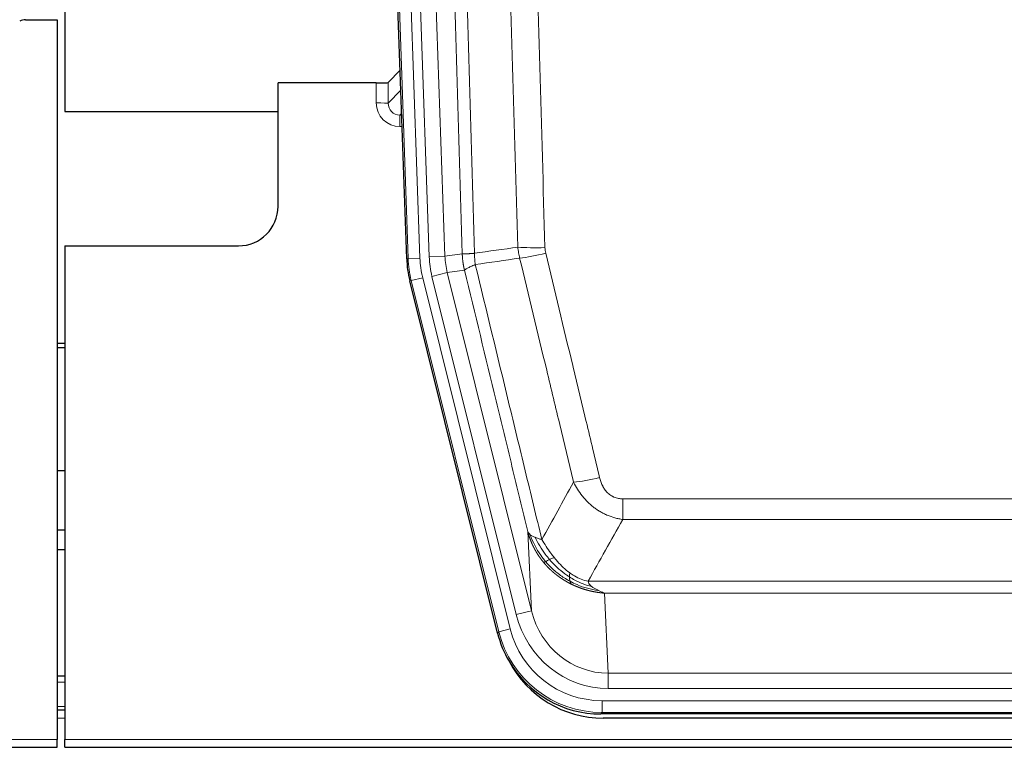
# Model space of a CAD drawing. Header units: inches. Extents: x 0 to 29700, y -16 to 21000.
# Tile 26 of 256: x 5307 to 5556, y 8985 to 9169. Entities that reach past the tile are written whole.
import ezdxf

# ---------------------------------------------------------------- set-up
doc = ezdxf.new("R2010")
doc.units = ezdxf.units.IN
doc.layers.add('1', color=7, linetype='Continuous', true_color=0xffffff)
doc.layers.add('254', color=7, linetype='Continuous', true_color=0xffffff)

msp = doc.modelspace()

# ---------------------------------------------------------------- linework, layer by layer
at = {"layer": '1', "color": 2, "linetype": 'Continuous', "lineweight": 25}
for p, q in [((5318.25, 9569.073), (5318.25, 9145.562)), ((5404.846, 9108.297), (5391.728, 9483.943)), ((5308.293, 9168.813), (5316.25, 9168.813)), ((5316.25, 9168.813), (5316.25, 8986.533)), ((5403.179, 9156.034), (5400.152, 9152.899)), ((5397.153, 9152.798), (5372.25, 9152.798)), ((5372.25, 9121.562), (5372.25, 9152.798)), ((5318.25, 9145.562), (5372.25, 9145.562)), ((5318.25, 9111.562), (5362.25, 9111.562)), ((5318.25, 9111.562), (5318.25, 8986.533)), ((5427.885, 9013.458), (5405.631, 9102.715)), ((5318.25, 9086.83), (5316.25, 9086.83)), ((5316.25, 9085.83), (5318.25, 9085.83)), ((5318.24, 9039.562), (5316.203, 9039.562)), ((5318.243, 9002.563), (5316.258, 9002.563)), ((5318.243, 8993.963), (5316.258, 8993.963)), ((5670.454, 8993.018), (5454.047, 8993.018)), ((5669.862, 8991.975), (5454.639, 8991.975)), ((5316.25, 8984.585), (5316.25, 8986.533)), ((5318.25, 8984.585), (5318.25, 8986.533)), ((4828.25, 8984.585), (5316.25, 8984.585)), ((5318.25, 8984.585), (5806.25, 8984.585))]:
    msp.add_line(p, q, dxfattribs=at)
at = {"layer": '1', "color": 110, "linetype": 'Continuous', "lineweight": 13}
for p, q in [((5405.22, 9108.35), (5392.109, 9483.793)), ((5395.103, 9483.897), (5408.214, 9108.454)), ((5397.495, 9482.955), (5410.561, 9108.784)), ((5401.487, 9483.095), (5414.553, 9108.924)), ((5397.143, 9147.75), (5397.153, 9152.798)), ((5400.152, 9152.899), (5400.141, 9147.668)), ((5400.141, 9147.668), (5403.355, 9150.997)), ((5403.561, 9145.103), (5403.134, 9144.661)), ((5403.134, 9144.661), (5403.134, 9141.741)), ((5403.134, 9144.661), (5403.577, 9144.661)), ((5403.134, 9141.741), (5403.678, 9141.741)), ((5408.214, 9108.454), (5405.22, 9108.35)), ((5410.561, 9108.784), (5414.553, 9108.924)), ((5414.553, 9108.924), (5418.93, 9109.539)), ((5404.846, 9108.297), (5405.22, 9108.35)), ((5408.911, 9103.493), (5406.004, 9102.768)), ((5408.911, 9103.493), (5431.085, 9014.558)), ((5411.258, 9103.822), (5415.134, 9104.789)), ((5432.61, 9018.185), (5411.258, 9103.822)), ((5419.486, 9105.4), (5415.134, 9104.789)), ((5415.134, 9104.789), (5436.486, 9019.151)), ((5406.004, 9102.768), (5405.631, 9102.715)), ((5428.178, 9013.833), (5406.004, 9102.768)), ((5459.579, 9042.264), (5459.579, 9047.505)), ((5459.579, 9047.505), (5664.922, 9047.505)), ((5664.922, 9042.264), (5459.579, 9042.264)), ((5436.486, 9019.151), (5435.529, 9039.206)), ((5450.848, 9026.645), (5673.653, 9026.645)), ((5454.961, 9023.616), (5455.929, 9003.336)), ((5669.54, 9023.616), (5454.961, 9023.616)), ((5432.61, 9018.185), (5436.486, 9019.151)), ((5427.885, 9013.458), (5428.178, 9013.833)), ((5431.085, 9014.558), (5428.178, 9013.833)), ((5455.929, 8999.473), (5455.929, 9003.336)), ((5455.929, 9003.336), (5668.572, 9003.336)), ((5318.243, 9001.108), (5316.258, 9001.108)), ((5668.572, 8999.473), (5455.929, 8999.473)), ((5454.34, 8993.393), (5454.34, 8996.389)), ((5454.34, 8996.389), (5670.161, 8996.389)), ((5318.243, 8994.933), (5316.258, 8994.933)), ((5318.243, 8991.963), (5316.258, 8991.963)), ((5454.34, 8993.393), (5454.047, 8993.018)), ((5670.161, 8993.393), (5454.34, 8993.393)), ((4828.25, 8986.533), (5316.25, 8986.533)), ((5318.25, 8986.533), (5806.25, 8986.533))]:
    msp.add_line(p, q, dxfattribs=at)
at = {"layer": '1', "color": 2, "linetype": 'Continuous', "lineweight": 25}
msp.add_arc((5362.25, 9121.562), 10, 270, 0, dxfattribs=at)
for centre, major_axis, ratio, start_param, end_param in [((5308.296, 9165.808), (0.923, -2.86), 0.9982885, 2.8298327, 3.3530369), ((5397.154, 9152.903), (-3, 0), 0.0349646, 1.5706703, 3.1078402), ((5431.867, 9109.249, 0), (26.774, 3.763), 0.9986144, 3.0370169, 3.2461684), ((5454.105, 9020.055, 0), (16.66, 21.323), 0.9977958, 2.4794378, 2.7643876), ((5454.665, 9018.992), (16.639, 21.297), 0.9990195, 2.7203481, 3.8043419), ((5454.105, 9020.055, 0), (16.66, 21.323), 0.9977958, 2.7643876, 3.8037475)]:
    msp.add_ellipse(centre, major_axis=major_axis, ratio=ratio, start_param=start_param, end_param=end_param, dxfattribs=at)
at = {"layer": '1', "color": 110, "linetype": 'Continuous', "lineweight": 13}
for centre, major_axis, ratio, start_param, end_param in [((5403.146, 9147.75), (-3.237, -5.067), 0.9977321, 5.2798208, 6.8506171), ((5397.143, 9147.672), (-3, 0.006), 0.0261769, 3.175273, 4.7124429), ((5403.146, 9147.672), (-1.726, -2.474), 0.9943829, 5.3201387, 6.890935), ((5439.884, 9112.243), (-9.996, -0.288), 0.1133347, 0.8101184, 1.5675278), ((5432.232, 9109.3, 0), (23.799, 3.345), 0.9986144, 3.0370169, 3.2461684), ((5434.579, 9109.63), (-23.799, -3.345), 0.9986144, 6.1786096, 6.387761), ((5434.579, 9109.63), (-19.844, -2.789), 0.9980617, 6.1786096, 6.387761), ((5440.071, 9110.837), (-9.719, -2.353), 0.1107863, 0.7983441, 1.5439815), ((5432.232, 9109.3), (-26.766, -3.762), 0.9989218, 6.1786096, 6.387761), ((5453.732, 9054.263), (-9.722, -2.342), 0.1329353, 0.7958322, 1.5387903), ((5455.849, 9024.319), (1.001, -20.961), 0.9530564, 4.9157844, 6.2370968), ((5455.849, 9024.319, 0), (1.185, -24.82), 0.9658521, 4.9157844, 6.2370968), ((5454.392, 9020.422), (-16.651, -21.313), 0.9982842, 5.6210305, 6.9453401), ((5454.392, 9020.422, 0), (14.809, 18.954), 0.9977958, 2.4794378, 3.8037475)]:
    msp.add_ellipse(centre, major_axis=major_axis, ratio=ratio, start_param=start_param, end_param=end_param, dxfattribs=at)
for points, knots in [([(5418.93, 9109.539), (5418.485, 9124.949), (5417.579, 9155.794), (5416.172, 9202.136), (5415.202, 9233.079), (5414.648, 9250.499), (5414.586, 9252.434), (5414.462, 9256.306), (5414.276, 9262.114), (5413.839, 9275.667), (5413.461, 9287.289), (5413.143, 9296.975), (5413.079, 9298.912), (5412.951, 9302.787), (5412.76, 9308.599), (5412.309, 9322.161), (5411.919, 9333.786), (5411.133, 9357.034), (5410.07, 9388.033), (5408.429, 9434.53), (5407.304, 9465.528), (5406.735, 9481.027)], [0, 0, 0, 0, 0.125, 0.25, 0.375, 0.375, 0.390625, 0.390625, 0.40625, 0.4375, 0.5, 0.5, 0.515625, 0.515625, 0.53125, 0.5625, 0.625, 0.625, 0.75, 0.875, 1, 1, 1, 1]), ([(5409.79, 9482.503), (5410.361, 9466.948), (5411.489, 9435.839), (5413.134, 9389.174), (5414.201, 9358.064), (5414.989, 9334.731), (5415.38, 9323.065), (5415.832, 9309.454), (5416.024, 9303.621), (5416.152, 9299.732), (5416.216, 9297.787), (5416.535, 9288.066), (5416.915, 9276.403), (5417.352, 9262.8), (5417.539, 9256.971), (5417.663, 9253.085), (5417.725, 9251.143), (5418.281, 9233.66), (5419.254, 9202.604), (5420.665, 9156.093), (5421.573, 9125.136), (5422.019, 9109.669)], [0, 0, 0, 0, 0.125, 0.25, 0.375, 0.375, 0.4375, 0.46875, 0.484375, 0.484375, 0.5, 0.5, 0.5625, 0.59375, 0.609375, 0.609375, 0.625, 0.625, 0.75, 0.875, 1, 1, 1, 1]), ([(5433.016, 9111.224), (5432.578, 9126.443), (5431.686, 9156.905), (5430.764, 9187.415), (5430.061, 9210.315), (5429.825, 9217.951), (5429.349, 9233.229), (5429.108, 9240.872), (5428.382, 9263.807), (5427.89, 9279.104), (5427.266, 9298.234), (5427.141, 9302.06), (5426.889, 9309.712), (5426.51, 9321.19), (5426.127, 9332.668), (5425.355, 9355.625), (5424.312, 9386.234), (5422.702, 9432.148), (5421.6, 9462.759), (5421.042, 9478.064)], [0, 0, 0, 0, 0.125, 0.25, 0.25, 0.3125, 0.3125, 0.375, 0.375, 0.5, 0.5, 0.53125, 0.53125, 0.5625, 0.625, 0.625, 0.75, 0.875, 1, 1, 1, 1]), ([(5427.925, 9478.407), (5428.483, 9463.083), (5429.583, 9432.434), (5431.191, 9386.462), (5432.233, 9355.815), (5433.004, 9332.83), (5433.386, 9321.338), (5433.765, 9309.846), (5434.016, 9302.184), (5434.141, 9298.353), (5434.765, 9279.2), (5435.256, 9263.883), (5435.981, 9240.919), (5436.221, 9233.267), (5436.697, 9217.97), (5436.933, 9210.324), (5437.635, 9187.395), (5438.556, 9156.848), (5439.446, 9126.347), (5439.884, 9111.109)], [0, 0, 0, 0, 0.125, 0.25, 0.375, 0.375, 0.4375, 0.46875, 0.46875, 0.5, 0.5, 0.625, 0.625, 0.6875, 0.6875, 0.75, 0.75, 0.875, 1, 1, 1, 1]), ([(5440.071, 9109.698), (5440.015, 9109.93), (5439.972, 9110.164), (5439.909, 9110.634), (5439.89, 9110.871), (5439.884, 9111.109)], [0, 0, 0, 0, 0.5, 0.5, 1, 1, 1, 1]), ([(5418.93, 9109.539), (5418.931, 9109.539), (5418.932, 9109.538), (5418.936, 9109.538), (5418.939, 9109.538), (5418.942, 9109.537), (5418.946, 9109.537), (5418.95, 9109.537), (5418.955, 9109.537), (5418.959, 9109.536), (5418.964, 9109.536), (5418.969, 9109.536), (5418.974, 9109.536), (5418.98, 9109.535), (5418.986, 9109.535), (5418.992, 9109.535), (5418.998, 9109.535), (5419.005, 9109.534), (5419.012, 9109.534), (5419.019, 9109.534), (5419.026, 9109.534), (5419.034, 9109.534), (5419.042, 9109.533), (5419.05, 9109.533), (5419.058, 9109.533), (5419.067, 9109.533), (5419.076, 9109.533), (5419.085, 9109.533), (5419.094, 9109.532), (5419.104, 9109.532), (5419.114, 9109.532), (5419.124, 9109.532), (5419.134, 9109.532), (5419.145, 9109.532), (5419.156, 9109.532), (5419.167, 9109.532), (5419.178, 9109.532), (5419.19, 9109.532), (5419.202, 9109.532), (5419.214, 9109.532), (5419.226, 9109.532), (5419.239, 9109.532), (5419.252, 9109.532), (5419.265, 9109.532), (5419.278, 9109.532), (5419.292, 9109.532), (5419.306, 9109.532), (5419.32, 9109.532), (5419.334, 9109.532), (5419.349, 9109.532), (5419.363, 9109.532), (5419.378, 9109.532), (5419.394, 9109.532), (5419.409, 9109.533), (5419.425, 9109.533), (5419.441, 9109.533), (5419.457, 9109.533), (5419.474, 9109.533), (5419.491, 9109.533), (5419.508, 9109.534), (5419.525, 9109.534), (5419.542, 9109.534), (5419.56, 9109.534), (5419.578, 9109.535), (5419.596, 9109.535), (5419.615, 9109.535), (5419.633, 9109.536), (5419.652, 9109.536), (5419.671, 9109.536), (5419.691, 9109.537), (5419.71, 9109.537), (5419.73, 9109.537), (5419.75, 9109.538), (5419.771, 9109.538), (5419.791, 9109.539), (5419.812, 9109.539), (5419.839, 9109.54), (5419.873, 9109.54), (5419.914, 9109.541), (5419.955, 9109.543), (5419.998, 9109.544), (5420.041, 9109.545), (5420.085, 9109.547), (5420.13, 9109.548), (5420.175, 9109.55), (5420.222, 9109.552), (5420.269, 9109.554), (5420.317, 9109.556), (5420.365, 9109.558), (5420.415, 9109.56), (5420.465, 9109.563), (5420.516, 9109.565), (5420.568, 9109.568), (5420.62, 9109.571), (5420.673, 9109.573), (5420.727, 9109.576), (5420.782, 9109.58), (5420.837, 9109.583), (5420.893, 9109.586), (5420.95, 9109.59), (5421.008, 9109.593), (5421.066, 9109.597), (5421.125, 9109.601), (5421.184, 9109.605), (5421.244, 9109.609), (5421.305, 9109.614), (5421.367, 9109.618), (5421.429, 9109.622), (5421.492, 9109.627), (5421.556, 9109.632), (5421.62, 9109.637), (5421.685, 9109.642), (5421.751, 9109.647), (5421.817, 9109.652), (5421.884, 9109.658), (5421.951, 9109.663), (5421.996, 9109.667), (5422.019, 9109.669)], [0, 0, 0, 0, 0.0066687, 0.0133374, 0.0200061, 0.0266746, 0.0333432, 0.0400116, 0.0466801, 0.0533484, 0.0600168, 0.066685, 0.0733532, 0.0800214, 0.0866895, 0.0933575, 0.1000255, 0.1066935, 0.1133614, 0.1200292, 0.126697, 0.1333647, 0.1400324, 0.1467001, 0.1533676, 0.1600352, 0.1667026, 0.1733701, 0.1800374, 0.1867047, 0.193372, 0.2000392, 0.2067064, 0.2133735, 0.2200405, 0.2267075, 0.2333745, 0.2400414, 0.2467082, 0.253375, 0.2600418, 0.2667085, 0.2733751, 0.2800417, 0.2867082, 0.2933747, 0.3000412, 0.3067075, 0.3133739, 0.3200401, 0.3267064, 0.3333725, 0.3400387, 0.3467047, 0.3533708, 0.3600367, 0.3667026, 0.3733685, 0.3800343, 0.3867001, 0.3933658, 0.4000315, 0.4066971, 0.4133626, 0.4200281, 0.4266936, 0.433359, 0.4400243, 0.4466896, 0.4533549, 0.4600201, 0.4666852, 0.4733503, 0.4800154, 0.4866804, 0.4933453, 0.5000102, 0.5125098, 0.5250093, 0.5375088, 0.5500082, 0.5625077, 0.5750071, 0.5875066, 0.600006, 0.6125054, 0.6250049, 0.6375043, 0.6500037, 0.6625032, 0.6750026, 0.6875021, 0.7000016, 0.7125011, 0.7250006, 0.7375001, 0.7499997, 0.7624993, 0.7749989, 0.7874985, 0.7999982, 0.812498, 0.8249977, 0.8374975, 0.8499974, 0.8624973, 0.8749972, 0.8874972, 0.8999973, 0.9124974, 0.9249976, 0.9374978, 0.9499981, 0.9624985, 0.9749989, 0.9874994, 1, 1, 1, 1]), ([(5419.486, 9105.4), (5419.481, 9105.421), (5419.471, 9105.464), (5419.456, 9105.528), (5419.44, 9105.593), (5419.425, 9105.66), (5419.41, 9105.727), (5419.395, 9105.797), (5419.379, 9105.867), (5419.364, 9105.939), (5419.348, 9106.012), (5419.333, 9106.086), (5419.318, 9106.162), (5419.302, 9106.239), (5419.287, 9106.317), (5419.272, 9106.397), (5419.257, 9106.477), (5419.242, 9106.559), (5419.227, 9106.643), (5419.212, 9106.728), (5419.197, 9106.814), (5419.183, 9106.901), (5419.169, 9106.99), (5419.155, 9107.08), (5419.141, 9107.171), (5419.127, 9107.263), (5419.114, 9107.357), (5419.093, 9107.508), (5419.067, 9107.71), (5419.039, 9107.957), (5419.015, 9108.186), (5418.996, 9108.398), (5418.98, 9108.591), (5418.967, 9108.767), (5418.957, 9108.924), (5418.949, 9109.063), (5418.943, 9109.185), (5418.939, 9109.288), (5418.935, 9109.373), (5418.933, 9109.44), (5418.931, 9109.489), (5418.93, 9109.52), (5418.93, 9109.534), (5418.93, 9109.539)], [0, 0, 0, 0, 0.0155037, 0.0313049, 0.0474035, 0.0637997, 0.0804935, 0.097485, 0.1147743, 0.1323613, 0.1502462, 0.1684289, 0.1869096, 0.2056883, 0.224765, 0.2441397, 0.2638126, 0.2837835, 0.3040527, 0.32462, 0.3454856, 0.3666494, 0.3881116, 0.409872, 0.4319308, 0.454288, 0.4769435, 0.4998975, 0.5635611, 0.6228928, 0.6778927, 0.7285606, 0.7748966, 0.8169007, 0.8545729, 0.8879131, 0.9169214, 0.9415977, 0.9619421, 0.9779545, 0.989635, 0.9969835, 1, 1, 1, 1]), ([(5422.231, 9106.835), (5422.156, 9107.301), (5422.114, 9107.771), (5422.056, 9108.716), (5422.04, 9109.191), (5422.019, 9109.669)], [0, 0, 0, 0, 0.5, 0.5, 1, 1, 1, 1]), ([(5447.152, 9051.701), (5446.017, 9056.422), (5444.88, 9061.145), (5442.605, 9070.593), (5441.466, 9075.318), (5438.047, 9089.499), (5435.763, 9098.959), (5433.475, 9108.424)], [0, 0, 0, 0, 0.25, 0.25, 0.5, 0.5, 1, 1, 1, 1]), ([(5440.071, 9109.698), (5442.356, 9100.22), (5444.638, 9090.747), (5448.053, 9076.546), (5449.19, 9071.814), (5451.463, 9062.353), (5452.598, 9057.624), (5453.732, 9052.896)], [0, 0, 0, 0, 0.5, 0.5, 0.75, 0.75, 1, 1, 1, 1]), ([(5419.486, 9105.4), (5419.507, 9105.451), (5419.585, 9105.518), (5419.849, 9105.684), (5420.034, 9105.785), (5420.506, 9106.022), (5420.791, 9106.158), (5421.45, 9106.469), (5421.822, 9106.642), (5422.231, 9106.835)], [0, 0, 0, 0, 0.25, 0.25, 0.5, 0.5, 0.75, 0.75, 1, 1, 1, 1]), ([(5422.231, 9106.835), (5425.053, 9095.21), (5427.869, 9083.594), (5432.083, 9066.183), (5433.485, 9060.381), (5436.288, 9048.783), (5437.687, 9042.986), (5439.085, 9037.192)], [0, 0, 0, 0, 0.5, 0.5, 0.75, 0.75, 1, 1, 1, 1]), ([(5435.529, 9039.206), (5434.198, 9044.714), (5432.865, 9050.224), (5430.198, 9061.248), (5428.862, 9066.763), (5424.852, 9083.312), (5422.172, 9094.352), (5419.486, 9105.4)], [0, 0, 0, 0, 0.25, 0.25, 0.5, 0.5, 1, 1, 1, 1]), ([(5459.579, 9042.264), (5459.244, 9042.313), (5458.911, 9042.372), (5458.248, 9042.511), (5457.92, 9042.591), (5456.944, 9042.861), (5456.306, 9043.083), (5455.604, 9043.38), (5455.526, 9043.414), (5455.37, 9043.482), (5455.293, 9043.517), (5455.061, 9043.624), (5454.908, 9043.698), (5454.454, 9043.926), (5453.859, 9044.25), (5453.286, 9044.611), (5452.865, 9044.897), (5452.656, 9045.043), (5452.451, 9045.194), (5452.315, 9045.297), (5452.247, 9045.348), (5451.641, 9045.818), (5451.133, 9046.266), (5450.414, 9046.983), (5450.182, 9047.229), (5449.843, 9047.609), (5449.732, 9047.737), (5449.514, 9047.998), (5449.406, 9048.13), (5448.879, 9048.797), (5448.491, 9049.352), (5447.776, 9050.498), (5447.45, 9051.091), (5447.152, 9051.701)], [0, 0, 0, 0, 0.0625, 0.0625, 0.125, 0.125, 0.25, 0.25, 0.265625, 0.265625, 0.28125, 0.28125, 0.3125, 0.3125, 0.375, 0.4375, 0.4375, 0.46875, 0.484375, 0.484375, 0.5, 0.5, 0.625, 0.625, 0.6875, 0.6875, 0.71875, 0.71875, 0.75, 0.75, 0.875, 0.875, 1, 1, 1, 1]), ([(5459.579, 9047.505), (5459.397, 9047.505), (5459.214, 9047.513), (5458.85, 9047.545), (5458.671, 9047.569), (5458.315, 9047.634), (5458.14, 9047.675), (5457.793, 9047.775), (5457.622, 9047.834), (5457.411, 9047.919), (5457.369, 9047.937), (5457.285, 9047.973), (5457.161, 9048.03), (5457.04, 9048.09), (5456.801, 9048.218), (5456.493, 9048.404), (5456.206, 9048.621), (5456.033, 9048.767), (5455.998, 9048.796), (5455.93, 9048.856), (5455.897, 9048.887), (5455.797, 9048.979), (5455.732, 9049.042), (5455.542, 9049.236), (5455.423, 9049.37), (5455.196, 9049.647), (5455.089, 9049.791), (5454.886, 9050.086), (5454.791, 9050.238), (5454.678, 9050.433), (5454.655, 9050.472), (5454.611, 9050.551), (5454.59, 9050.591), (5454.526, 9050.71), (5454.485, 9050.79), (5454.366, 9051.033), (5454.293, 9051.196), (5454.156, 9051.527), (5454.092, 9051.694), (5453.916, 9052.201), (5453.816, 9052.546), (5453.732, 9052.896)], [0, 0, 0, 0, 0.0625, 0.0625, 0.125, 0.125, 0.1875, 0.1875, 0.25, 0.25, 0.265625, 0.265625, 0.28125, 0.3125, 0.3125, 0.375, 0.4375, 0.4375, 0.453125, 0.453125, 0.46875, 0.46875, 0.5, 0.5, 0.5625, 0.5625, 0.625, 0.625, 0.6875, 0.6875, 0.703125, 0.703125, 0.71875, 0.71875, 0.75, 0.75, 0.8125, 0.8125, 0.875, 0.875, 1, 1, 1, 1]), ([(5439.56, 9031.38), (5439.549, 9031.393), (5439.525, 9031.421), (5439.49, 9031.464), (5439.455, 9031.507), (5439.419, 9031.55), (5439.383, 9031.595), (5439.346, 9031.64), (5439.309, 9031.686), (5439.272, 9031.733), (5439.234, 9031.78), (5439.196, 9031.828), (5439.158, 9031.877), (5439.119, 9031.927), (5439.08, 9031.977), (5439.041, 9032.029), (5439.001, 9032.081), (5438.961, 9032.133), (5438.92, 9032.187), (5438.88, 9032.241), (5438.839, 9032.296), (5438.797, 9032.352), (5438.756, 9032.409), (5438.714, 9032.466), (5438.671, 9032.525), (5438.629, 9032.584), (5438.586, 9032.644), (5438.543, 9032.704), (5438.5, 9032.766), (5438.457, 9032.828), (5438.413, 9032.891), (5438.369, 9032.955), (5438.325, 9033.02), (5438.281, 9033.086), (5438.237, 9033.152), (5438.192, 9033.22), (5438.147, 9033.288), (5438.102, 9033.357), (5438.057, 9033.427), (5438.012, 9033.498), (5437.966, 9033.57), (5437.921, 9033.642), (5437.875, 9033.716), (5437.829, 9033.79), (5437.783, 9033.865), (5437.738, 9033.941), (5437.692, 9034.018), (5437.645, 9034.096), (5437.599, 9034.175), (5437.553, 9034.255), (5437.507, 9034.335), (5437.461, 9034.417), (5437.414, 9034.499), (5437.368, 9034.583), (5437.322, 9034.667), (5437.276, 9034.752), (5437.23, 9034.838), (5437.184, 9034.925), (5437.137, 9035.014), (5437.091, 9035.102), (5437.046, 9035.192), (5437, 9035.283), (5436.954, 9035.375), (5436.908, 9035.468), (5436.863, 9035.562), (5436.818, 9035.656), (5436.773, 9035.752), (5436.728, 9035.849), (5436.683, 9035.946), (5436.638, 9036.045), (5436.594, 9036.144), (5436.55, 9036.245), (5436.506, 9036.346), (5436.462, 9036.449), (5436.419, 9036.552), (5436.376, 9036.657), (5436.333, 9036.762), (5436.29, 9036.869), (5436.248, 9036.976), (5436.206, 9037.084), (5436.165, 9037.194), (5436.124, 9037.304), (5436.083, 9037.416), (5436.042, 9037.528), (5436.002, 9037.641), (5435.963, 9037.756), (5435.924, 9037.871), (5435.885, 9037.988), (5435.847, 9038.105), (5435.81, 9038.223), (5435.772, 9038.343), (5435.736, 9038.463), (5435.7, 9038.584), (5435.664, 9038.707), (5435.629, 9038.83), (5435.595, 9038.955), (5435.561, 9039.08), (5435.539, 9039.164), (5435.529, 9039.206)], [0, 0, 0, 0, 0.0060657, 0.012223, 0.0184718, 0.0248123, 0.0312443, 0.0377679, 0.0443831, 0.0510899, 0.0578883, 0.0647782, 0.0717598, 0.0788329, 0.0859977, 0.093254, 0.1006019, 0.1080414, 0.1155725, 0.1231952, 0.1309095, 0.1387154, 0.1466129, 0.1546019, 0.1626826, 0.1708549, 0.1791188, 0.1874742, 0.1959213, 0.20446, 0.2130903, 0.2218121, 0.2306256, 0.2395307, 0.2485274, 0.2576156, 0.2667955, 0.276067, 0.2854301, 0.2948848, 0.3044311, 0.314069, 0.3237985, 0.3336196, 0.3435324, 0.3535367, 0.3636326, 0.3738202, 0.3840993, 0.3944701, 0.4049324, 0.4154864, 0.426132, 0.4368691, 0.4476979, 0.4586183, 0.4696303, 0.480734, 0.4919292, 0.503216, 0.5145945, 0.5260645, 0.5376262, 0.5492795, 0.5610244, 0.5728609, 0.584789, 0.5968087, 0.60892, 0.621123, 0.6334175, 0.6458037, 0.6582815, 0.6708509, 0.6835119, 0.6962645, 0.7091087, 0.7220445, 0.735072, 0.748191, 0.7614017, 0.774704, 0.7880979, 0.8015834, 0.8151605, 0.8288293, 0.8425896, 0.8564416, 0.8703852, 0.8844204, 0.8985472, 0.9127656, 0.9270756, 0.9414773, 0.9559705, 0.9705554, 0.9852319, 1, 1, 1, 1]), ([(5435.529, 9039.206), (5435.586, 9039.063), (5435.668, 9038.926), (5435.881, 9038.665), (5436.013, 9038.541), (5436.168, 9038.423)], [0, 0, 0, 0, 0.5, 0.5, 1, 1, 1, 1]), ([(5440.05, 9031.609), (5439.616, 9032.12), (5439.205, 9032.649), (5437.676, 9034.832), (5436.78, 9036.61), (5436.168, 9038.423)], [0, 0, 0, 0, 0.25, 0.25, 1, 1, 1, 1]), ([(5436.168, 9038.423), (5436.324, 9038.298), (5436.504, 9038.179), (5436.908, 9037.955), (5437.133, 9037.85), (5437.378, 9037.751)], [0, 0, 0, 0, 0.5, 0.5, 1, 1, 1, 1]), ([(5441.036, 9032.137), (5440.665, 9032.568), (5440.308, 9033.013), (5438.947, 9034.831), (5438.077, 9036.286), (5437.378, 9037.751)], [0, 0, 0, 0, 0.25, 0.25, 1, 1, 1, 1]), ([(5437.378, 9037.751), (5437.624, 9037.645), (5437.89, 9037.545), (5438.461, 9037.358), (5438.764, 9037.272), (5439.085, 9037.192)], [0, 0, 0, 0, 0.5, 0.5, 1, 1, 1, 1]), ([(5442.26, 9032.585), (5441.962, 9032.955), (5441.671, 9033.333), (5440.544, 9034.863), (5439.778, 9036.052), (5439.085, 9037.192)], [0, 0, 0, 0, 0.25, 0.25, 1, 1, 1, 1]), ([(5439.56, 9031.38), (5439.596, 9031.386), (5439.639, 9031.4), (5439.744, 9031.446), (5439.806, 9031.477), (5439.932, 9031.544), (5439.989, 9031.575), (5440.05, 9031.609)], [0, 0, 0, 0, 0.375, 0.375, 0.75, 0.75, 1, 1, 1, 1]), ([(5446.563, 9025.897), (5446.541, 9025.908), (5446.497, 9025.929), (5446.431, 9025.962), (5446.365, 9025.996), (5446.299, 9026.029), (5446.233, 9026.063), (5446.167, 9026.097), (5446.101, 9026.131), (5446.034, 9026.166), (5445.968, 9026.201), (5445.902, 9026.237), (5445.835, 9026.272), (5445.769, 9026.308), (5445.702, 9026.345), (5445.636, 9026.381), (5445.569, 9026.418), (5445.502, 9026.456), (5445.435, 9026.493), (5445.369, 9026.531), (5445.302, 9026.57), (5445.235, 9026.608), (5445.168, 9026.647), (5445.101, 9026.687), (5445.034, 9026.726), (5444.967, 9026.766), (5444.9, 9026.807), (5444.833, 9026.847), (5444.766, 9026.888), (5444.699, 9026.93), (5444.632, 9026.971), (5444.565, 9027.013), (5444.498, 9027.056), (5444.431, 9027.099), (5444.364, 9027.142), (5444.297, 9027.185), (5444.23, 9027.229), (5444.163, 9027.273), (5444.095, 9027.318), (5444.028, 9027.362), (5443.961, 9027.408), (5443.894, 9027.453), (5443.827, 9027.499), (5443.76, 9027.545), (5443.693, 9027.592), (5443.626, 9027.639), (5443.559, 9027.686), (5443.492, 9027.734), (5443.425, 9027.782), (5443.358, 9027.831), (5443.291, 9027.88), (5443.224, 9027.929), (5443.158, 9027.978), (5443.091, 9028.028), (5443.024, 9028.079), (5442.957, 9028.13), (5442.891, 9028.181), (5442.824, 9028.232), (5442.757, 9028.284), (5442.691, 9028.336), (5442.625, 9028.389), (5442.558, 9028.442), (5442.492, 9028.495), (5442.426, 9028.549), (5442.359, 9028.603), (5442.293, 9028.658), (5442.227, 9028.713), (5442.161, 9028.768), (5442.095, 9028.824), (5442.03, 9028.88), (5441.964, 9028.936), (5441.898, 9028.993), (5441.833, 9029.05), (5441.767, 9029.108), (5441.702, 9029.166), (5441.637, 9029.224), (5441.572, 9029.283), (5441.507, 9029.343), (5441.442, 9029.402), (5441.377, 9029.462), (5441.312, 9029.523), (5441.248, 9029.583), (5441.183, 9029.645), (5441.119, 9029.706), (5441.055, 9029.768), (5440.991, 9029.831), (5440.927, 9029.894), (5440.863, 9029.957), (5440.799, 9030.021), (5440.736, 9030.085), (5440.672, 9030.149), (5440.609, 9030.214), (5440.546, 9030.279), (5440.483, 9030.345), (5440.42, 9030.411), (5440.358, 9030.478), (5440.295, 9030.544), (5440.233, 9030.612), (5440.171, 9030.68), (5440.109, 9030.748), (5440.047, 9030.816), (5439.986, 9030.885), (5439.924, 9030.955), (5439.863, 9031.024), (5439.802, 9031.095), (5439.741, 9031.165), (5439.681, 9031.236), (5439.62, 9031.308), (5439.58, 9031.356), (5439.56, 9031.38)], [0, 0, 0, 0, 0.0082024, 0.0164263, 0.0246716, 0.0329384, 0.0412265, 0.0495362, 0.0578672, 0.0662198, 0.0745938, 0.0829892, 0.0914062, 0.0998446, 0.1083045, 0.1167859, 0.1252887, 0.1338131, 0.1423589, 0.1509263, 0.1595151, 0.1681255, 0.1767574, 0.1854108, 0.1940858, 0.2027822, 0.2115002, 0.2202398, 0.2290008, 0.2377835, 0.2465876, 0.2554134, 0.2642606, 0.2731295, 0.2820199, 0.2909319, 0.2998654, 0.3088206, 0.3177973, 0.3267956, 0.3358154, 0.3448569, 0.35392, 0.3630047, 0.3721109, 0.3812388, 0.3903883, 0.3995594, 0.4087522, 0.4179665, 0.4272025, 0.4364601, 0.4457393, 0.4550402, 0.4643627, 0.4737069, 0.4830727, 0.4924601, 0.5018692, 0.5113, 0.5207524, 0.5302265, 0.5397222, 0.5492397, 0.5587788, 0.5683395, 0.577922, 0.5875261, 0.5971519, 0.6067994, 0.6164686, 0.6261595, 0.6358721, 0.6456064, 0.6553624, 0.6651401, 0.6749395, 0.6847606, 0.6946034, 0.704468, 0.7143542, 0.7242622, 0.734192, 0.7441434, 0.7541166, 0.7641115, 0.7741282, 0.7841666, 0.7942268, 0.8043087, 0.8144123, 0.8245377, 0.8346848, 0.8448538, 0.8550444, 0.8652568, 0.875491, 0.885747, 0.8960247, 0.9063242, 0.9166455, 0.9269886, 0.9373534, 0.9477401, 0.9581485, 0.9685787, 0.9790306, 0.9895044, 1, 1, 1, 1]), ([(5440.05, 9031.609), (5440.081, 9031.627), (5440.113, 9031.644), (5440.248, 9031.719), (5440.361, 9031.782), (5440.61, 9031.918), (5440.747, 9031.991), (5440.938, 9032.088), (5440.987, 9032.112), (5441.036, 9032.137)], [0, 0, 0, 0, 0.125, 0.125, 0.5, 0.5, 0.875, 0.875, 1, 1, 1, 1]), ([(5446.248, 9026.609), (5445.959, 9026.764), (5445.673, 9026.927), (5444.539, 9027.605), (5443.716, 9028.177), (5442.151, 9029.437), (5441.41, 9030.124), (5440.491, 9031.104), (5440.268, 9031.354), (5440.05, 9031.609)], [0, 0, 0, 0, 0.125, 0.125, 0.5, 0.5, 0.875, 0.875, 1, 1, 1, 1]), ([(5441.036, 9032.137), (5441.135, 9032.185), (5441.236, 9032.232), (5441.493, 9032.347), (5441.65, 9032.411), (5441.961, 9032.517), (5442.114, 9032.56), (5442.26, 9032.585)], [0, 0, 0, 0, 0.25, 0.25, 0.625, 0.625, 1, 1, 1, 1]), ([(5446.08, 9027.725), (5445.851, 9027.871), (5445.624, 9028.023), (5444.722, 9028.649), (5444.063, 9029.164), (5442.793, 9030.276), (5442.183, 9030.871), (5441.411, 9031.708), (5441.222, 9031.921), (5441.036, 9032.137)], [0, 0, 0, 0, 0.125, 0.125, 0.5, 0.5, 0.875, 0.875, 1, 1, 1, 1]), ([(5446.23, 9028.707), (5446.05, 9028.837), (5445.871, 9028.973), (5445.164, 9029.532), (5444.649, 9029.991), (5443.655, 9030.972), (5443.176, 9031.494), (5442.561, 9032.217), (5442.41, 9032.4), (5442.26, 9032.585)], [0, 0, 0, 0, 0.125, 0.125, 0.5, 0.5, 0.875, 0.875, 1, 1, 1, 1]), ([(5446.08, 9027.725), (5446.078, 9027.823), (5446.08, 9027.92), (5446.093, 9028.155), (5446.109, 9028.288), (5446.157, 9028.525), (5446.189, 9028.628), (5446.23, 9028.707)], [0, 0, 0, 0, 0.25, 0.25, 0.625, 0.625, 1, 1, 1, 1]), ([(5450.848, 9026.645), (5449.627, 9026.859), (5448.451, 9027.323), (5446.957, 9028.204), (5446.59, 9028.446), (5446.23, 9028.707)], [0, 0, 0, 0, 0.75, 0.75, 1, 1, 1, 1]), ([(5446.248, 9026.609), (5446.236, 9026.649), (5446.225, 9026.691), (5446.18, 9026.86), (5446.151, 9026.996), (5446.107, 9027.281), (5446.092, 9027.429), (5446.082, 9027.627), (5446.08, 9027.676), (5446.08, 9027.725)], [0, 0, 0, 0, 0.125, 0.125, 0.5, 0.5, 0.875, 0.875, 1, 1, 1, 1]), ([(5451.718, 9025.307), (5450.308, 9025.627), (5448.872, 9026.168), (5447.001, 9027.162), (5446.537, 9027.433), (5446.08, 9027.725)], [0, 0, 0, 0, 0.75, 0.75, 1, 1, 1, 1]), ([(5446.563, 9025.897), (5446.53, 9025.955), (5446.49, 9026.025), (5446.408, 9026.186), (5446.366, 9026.279), (5446.298, 9026.454), (5446.272, 9026.529), (5446.248, 9026.609)], [0, 0, 0, 0, 0.375, 0.375, 0.75, 0.75, 1, 1, 1, 1]), ([(5453.39, 9024.307), (5451.617, 9024.53), (5449.788, 9025.012), (5447.414, 9026.018), (5446.826, 9026.299), (5446.248, 9026.609)], [0, 0, 0, 0, 0.75, 0.75, 1, 1, 1, 1]), ([(5451.718, 9025.307), (5451.6, 9025.404), (5451.49, 9025.504), (5451.241, 9025.763), (5451.116, 9025.927), (5450.93, 9026.272), (5450.869, 9026.454), (5450.848, 9026.645)], [0, 0, 0, 0, 0.25, 0.25, 0.625, 0.625, 1, 1, 1, 1]), ([(5454.961, 9023.616), (5454.938, 9023.617), (5454.894, 9023.621), (5454.828, 9023.626), (5454.761, 9023.631), (5454.695, 9023.637), (5454.628, 9023.643), (5454.561, 9023.649), (5454.494, 9023.656), (5454.427, 9023.662), (5454.36, 9023.669), (5454.292, 9023.676), (5454.225, 9023.683), (5454.158, 9023.69), (5454.09, 9023.698), (5454.022, 9023.706), (5453.954, 9023.714), (5453.887, 9023.722), (5453.819, 9023.73), (5453.75, 9023.739), (5453.682, 9023.748), (5453.614, 9023.757), (5453.546, 9023.766), (5453.477, 9023.776), (5453.409, 9023.785), (5453.34, 9023.795), (5453.271, 9023.805), (5453.202, 9023.816), (5453.134, 9023.826), (5453.065, 9023.837), (5452.996, 9023.848), (5452.926, 9023.86), (5452.857, 9023.871), (5452.788, 9023.883), (5452.718, 9023.895), (5452.649, 9023.907), (5452.579, 9023.92), (5452.51, 9023.932), (5452.44, 9023.945), (5452.37, 9023.958), (5452.3, 9023.972), (5452.23, 9023.985), (5452.16, 9023.999), (5452.09, 9024.013), (5452.02, 9024.028), (5451.95, 9024.042), (5451.879, 9024.057), (5451.809, 9024.072), (5451.738, 9024.088), (5451.668, 9024.103), (5451.597, 9024.119), (5451.526, 9024.135), (5451.456, 9024.152), (5451.385, 9024.168), (5451.314, 9024.185), (5451.243, 9024.202), (5451.172, 9024.219), (5451.101, 9024.237), (5451.03, 9024.255), (5450.959, 9024.273), (5450.888, 9024.291), (5450.816, 9024.31), (5450.745, 9024.329), (5450.674, 9024.348), (5450.602, 9024.367), (5450.531, 9024.387), (5450.459, 9024.407), (5450.388, 9024.427), (5450.316, 9024.447), (5450.244, 9024.468), (5450.173, 9024.489), (5450.101, 9024.51), (5450.029, 9024.532), (5449.957, 9024.554), (5449.886, 9024.576), (5449.814, 9024.598), (5449.742, 9024.621), (5449.67, 9024.644), (5449.598, 9024.667), (5449.526, 9024.69), (5449.454, 9024.714), (5449.382, 9024.738), (5449.309, 9024.762), (5449.237, 9024.787), (5449.165, 9024.811), (5449.093, 9024.836), (5449.021, 9024.862), (5448.949, 9024.887), (5448.876, 9024.913), (5448.804, 9024.94), (5448.732, 9024.966), (5448.659, 9024.993), (5448.587, 9025.02), (5448.515, 9025.047), (5448.442, 9025.075), (5448.37, 9025.103), (5448.298, 9025.131), (5448.225, 9025.16), (5448.153, 9025.188), (5448.081, 9025.217), (5448.008, 9025.247), (5447.936, 9025.276), (5447.864, 9025.306), (5447.791, 9025.337), (5447.719, 9025.367), (5447.646, 9025.398), (5447.574, 9025.429), (5447.502, 9025.461), (5447.429, 9025.492), (5447.357, 9025.524), (5447.285, 9025.557), (5447.213, 9025.589), (5447.14, 9025.622), (5447.068, 9025.656), (5446.996, 9025.689), (5446.924, 9025.723), (5446.851, 9025.757), (5446.779, 9025.792), (5446.707, 9025.826), (5446.635, 9025.861), (5446.587, 9025.885), (5446.563, 9025.897)], [0, 0, 0, 0, 0.007775, 0.0155603, 0.0233558, 0.0311618, 0.038978, 0.0468046, 0.0546416, 0.0624889, 0.0703466, 0.0782147, 0.0860931, 0.093982, 0.1018813, 0.109791, 0.1177112, 0.1256417, 0.1335828, 0.1415343, 0.1494962, 0.1574687, 0.1654516, 0.173445, 0.1814489, 0.1894634, 0.1974883, 0.2055238, 0.2135699, 0.2216264, 0.2296936, 0.2377713, 0.2458596, 0.2539585, 0.2620679, 0.270188, 0.2783187, 0.28646, 0.2946119, 0.3027745, 0.3109477, 0.3191316, 0.3273261, 0.3355314, 0.3437472, 0.3519738, 0.3602111, 0.3684591, 0.3767178, 0.3849872, 0.3932673, 0.4015582, 0.4098598, 0.4181722, 0.4264954, 0.4348293, 0.443174, 0.4515295, 0.4598958, 0.4682728, 0.4766607, 0.4850594, 0.493469, 0.5018893, 0.5103206, 0.5187626, 0.5272155, 0.5356793, 0.544154, 0.5526395, 0.561136, 0.5696433, 0.5781615, 0.5866906, 0.5952307, 0.6037817, 0.6123436, 0.6209165, 0.6295003, 0.638095, 0.6467007, 0.6553174, 0.6639451, 0.6725838, 0.6812334, 0.6898941, 0.6985657, 0.7072484, 0.7159421, 0.7246468, 0.7333625, 0.7420893, 0.7508272, 0.759576, 0.768336, 0.777107, 0.7858891, 0.7946823, 0.8034866, 0.812302, 0.8211284, 0.829966, 0.8388147, 0.8476746, 0.8565455, 0.8654276, 0.8743209, 0.8832252, 0.8921408, 0.9010675, 0.9100054, 0.9189544, 0.9279147, 0.9368861, 0.9458688, 0.9548626, 0.9638676, 0.9728839, 0.9819114, 0.9909501, 1, 1, 1, 1]), ([(5453.39, 9024.307), (5453.316, 9024.342), (5453.242, 9024.378), (5452.946, 9024.526), (5452.724, 9024.643), (5452.297, 9024.893), (5452.091, 9025.025), (5451.839, 9025.211), (5451.778, 9025.259), (5451.718, 9025.307)], [0, 0, 0, 0, 0.125, 0.125, 0.5, 0.5, 0.875, 0.875, 1, 1, 1, 1]), ([(5454.961, 9023.616), (5454.808, 9023.681), (5454.632, 9023.756), (5454.249, 9023.919), (5454.042, 9024.008), (5453.684, 9024.169), (5453.537, 9024.236), (5453.39, 9024.307)], [0, 0, 0, 0, 0.375, 0.375, 0.75, 0.75, 1, 1, 1, 1])]:
    msp.add_open_spline(points, degree=3, knots=knots, dxfattribs=at)
for points in [[(5422.019, 9109.669), (5425.684, 9110.19), (5429.35, 9110.708), (5433.016, 9111.224)], [(5433.475, 9108.424), (5433.362, 9108.884), (5433.174, 9109.81), (5433.057, 9110.75), (5433.016, 9111.224)], [(5433.475, 9108.424), (5429.726, 9107.897), (5425.978, 9107.367), (5422.231, 9106.835)], [(5439.085, 9037.192), (5441.759, 9042.033), (5444.448, 9046.869), (5447.152, 9051.701)], [(5459.579, 9042.264), (5456.651, 9037.063), (5453.741, 9031.857), (5450.848, 9026.645)]]:
    msp.add_open_spline(points, degree=3, dxfattribs=at)
at = {"layer": '254', "color": 2, "linetype": 'Continuous', "lineweight": 25}
for p, q in [((5318.24, 9054.562), (5316.203, 9054.562)), ((5318.24, 9034.562), (5316.203, 9034.562))]:
    msp.add_line(p, q, dxfattribs=at)

doc.saveas('drawing.dxf')
